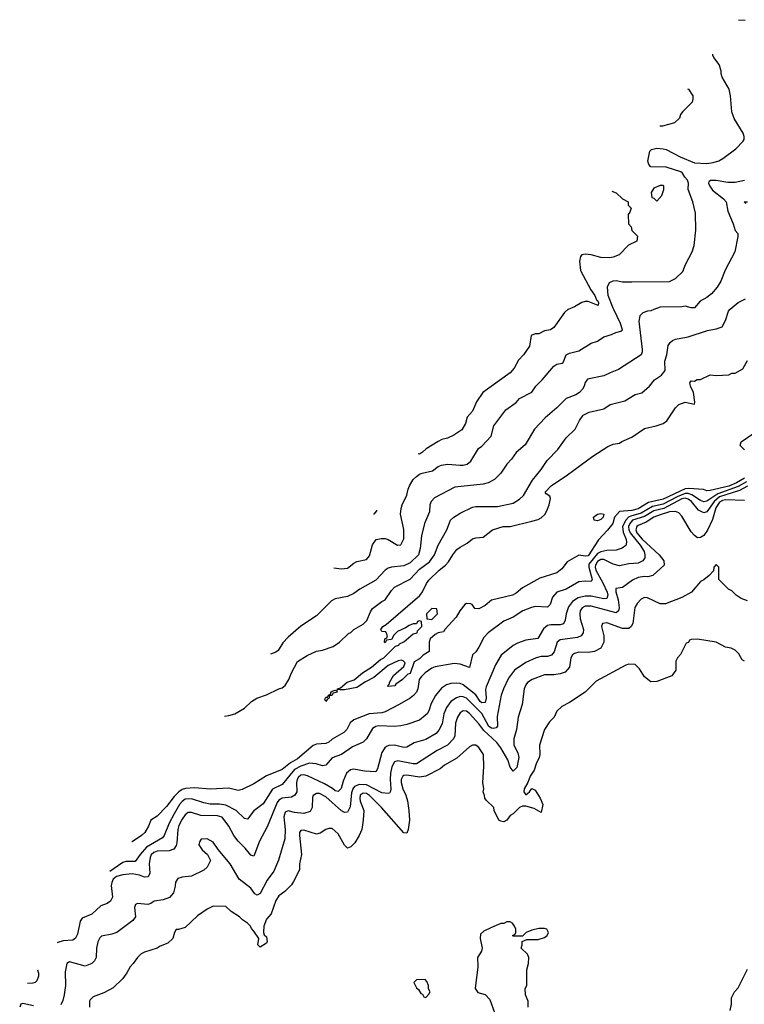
# Model space of a CAD drawing. Header units: inches. Extents: x 2380053 to 2584298, y 380219 to 546618.
# Tile 246 of 256: x 2434531 to 2439169, y 505549 to 511857. Entities that reach past the tile are written whole.
import ezdxf

# ---------------------------------------------------------------- set-up
doc = ezdxf.new("R2010")
doc.units = ezdxf.units.IN
doc.header["$MEASUREMENT"] = 0
doc.layers.add('C4530', color=7, linetype='Continuous')
doc.layers.add('C4531', color=7, linetype='Continuous')

msp = doc.modelspace()

# ---------------------------------------------------------------- linework, layer by layer
at = {"layer": 'C4530', "color": 2}
for points, elevation in [([(2435842.1, 507395.1), (2435870, 507398.8), (2435908, 507410), (2435970, 507446), (2436015.3, 507490), (2436049.5, 507510.5), (2436110, 507531), (2436190, 507571), (2436210, 507576), (2436230, 507591.3), (2436253.2, 507630), (2436270, 507672), (2436310, 507744.7), (2436370, 507784.7), (2436430, 507811), (2436470, 507818), (2436538, 507842), (2436578, 507870), (2436634.6, 507925.4), (2436650, 507932), (2436670, 507951.3), (2436730, 507984.7), (2436752.1, 508007.9), (2436775.5, 508064.5), (2436790, 508084.7), (2436848.7, 508130), (2436870, 508141), (2436910, 508201), (2436930, 508221), (2437030, 508273.4), (2437090, 508336.3), (2437154.9, 508385.1), (2437187, 508430), (2437209.4, 508490), (2437266, 508590), (2437289.2, 508650), (2437310, 508671), (2437350, 508696), (2437430, 508734.8), (2437450, 508738.8), (2437590, 508738.8), (2437690, 508761), (2437730, 508784.7), (2437755.3, 508810), (2437812.9, 508907.1), (2437870, 508976), (2437907.7, 509032.3), (2437976.6, 509103.4), (2438030, 509178), (2438085.6, 509234.4), (2438114, 509290), (2438137.2, 509322.8), (2438176.5, 509343.5), (2438270, 509364.7), (2438310, 509391), (2438404.7, 509415.3), (2438470, 509456), (2438512.5, 509467.5), (2438562, 509510), (2438595.3, 509550), (2438640.2, 509579.8), (2438662, 509610), (2438661.2, 509670), (2438674, 509710), (2438682.7, 509770), (2438694, 509790), (2438710, 509802.8), (2438730, 509810.8), (2438810, 509824.7), (2438933.6, 509866.4), (2438990, 509876), (2439028, 509890), (2439049, 509930), (2439069, 509990), (2439076.5, 510000)], 62), ([(2438591.1, 510000), (2438570, 509991.3), (2438549.1, 509990.9), (2438520.2, 509979.8), (2438500.2, 509959.8), (2438493.6, 509926.4), (2438515.5, 509744.5), (2438516, 509730), (2438508.7, 509710), (2438364.7, 509615.3), (2438310, 509596), (2438270, 509576), (2438166.3, 509553.7), (2438150, 509532), (2438145.2, 509510), (2438134, 509490), (2438114, 509470), (2438090, 509454.8), (2438030, 509431.3), (2437970, 509371.3), (2437893.6, 509306.4), (2437825.6, 509234.4), (2437765.6, 509134.4), (2437710, 509084.7), (2437678.6, 509041.4), (2437649, 509010), (2437610, 508951.3), (2437570, 508911.3), (2437530, 508891), (2437498, 508882), (2437316.5, 508863.5), (2437186, 508794), (2437164, 508770), (2437157.2, 508750), (2437154.8, 508705.2), (2437121.2, 508630), (2437102.7, 508550), (2437094.5, 508470), (2437083.7, 508430), (2437030, 508378), (2436990, 508359.3), (2436910, 508350.7), (2436890, 508344), (2436870, 508330.8), (2436810, 508266.8), (2436708.7, 508210), (2436670, 508181), (2436630, 508161), (2436550, 508146), (2436526.3, 508133.7), (2436430, 508038), (2436330, 507971), (2436250, 507901), (2436214.8, 507865.2), (2436184.7, 507815.3), (2436170, 507804.7), (2436135.6, 507793.2)], 66), ([(2436542, 508344.6), (2436590, 508338.8), (2436630, 508342.8), (2436670, 508376), (2436690, 508386), (2436750, 508398), (2436770, 508422), (2436790, 508492), (2436813.2, 508526.8), (2436845.6, 508534.4), (2436870, 508534), (2436890, 508526.8), (2436950, 508491.3), (2436970, 508492), (2436989.1, 508530.9), (2436989.3, 508590.7), (2436969.4, 508690), (2436973.2, 508726.8), (2436979, 508750), (2437009.3, 508810.7), (2437017.2, 508850), (2437026, 508870), (2437050, 508911), (2437070, 508931), (2437090, 508946.8), (2437106.8, 508953.2), (2437173.6, 508966.4), (2437210, 508994.8), (2437230, 509002.8), (2437270, 509010.7), (2437350, 509002.8), (2437370, 509002.8), (2437395.3, 509010), (2437419, 509030), (2437468.7, 509110), (2437490, 509124.7), (2437549, 509190), (2437565.6, 509254.4), (2437642, 509358), (2437710, 509404.7), (2437729.4, 509430.6), (2437810, 509471.3), (2437835.3, 509510), (2437875.3, 509550), (2437950, 509638), (2437969.3, 509650.7), (2438003.1, 509656.9), (2438010, 509662), (2438030, 509711.3), (2438050, 509721), (2438110, 509736), (2438190, 509784.7), (2438230, 509798), (2438270, 509824.7), (2438320.2, 509839.8), (2438346.3, 509853.7), (2438378, 509862), (2438388.7, 509870), (2438377.6, 509910), (2438334.4, 510000)], 70), ([(2438040.8, 510000), (2438040.2, 509999.8), (2438018, 509982), (2437950, 509884.7), (2437928.7, 509871.3), (2437890, 509864.7), (2437854.6, 509845.4), (2437830, 509844.7), (2437805.2, 509834.8), (2437793.6, 509766.4), (2437755.3, 509710), (2437723.2, 509676.8), (2437695.5, 509624.5), (2437670, 509596), (2437495.3, 509470), (2437455.3, 509410), (2437428.7, 509350), (2437395.3, 509310), (2437384, 509270), (2437362, 509230), (2437310, 509194.8), (2437270, 509176), (2437232.9, 509167.1), (2437210, 509156), (2437132.1, 509107.9), (2437110, 509086), (2437090, 509074.8), (2437080.7, 509075.3)], 74), ([(2439170, 508920.3), (2439119.5, 508890), (2439070, 508869.9), (2438950, 508840.5), (2438930, 508839.5), (2438907.3, 508847.3), (2438814.6, 508854.6), (2438790, 508851), (2438650, 508785), (2438556.8, 508763.2), (2438490, 508723.5), (2438450, 508712.6), (2438370, 508705.6), (2438339.3, 508670), (2438328, 508630), (2438293.9, 508586.1), (2438235.2, 508524.8), (2438170, 508423.5), (2438150, 508420.7), (2438110, 508426), (2438036.4, 508383.6), (2438001.1, 508338.9), (2437970, 508312.7), (2437861.3, 508278.7), (2437750, 508218), (2437710, 508183.7), (2437684.7, 508170), (2437550, 508139), (2437510, 508104), (2437470, 508084), (2437444.7, 508084.7), (2437428, 508110), (2437416, 508116), (2437390, 508117), (2437380.7, 508110), (2437347.7, 508070), (2437324, 508030), (2437251.3, 507950), (2437244.7, 507935.3), (2437210, 507929), (2437190, 507919.3), (2437158.8, 507890), (2437152, 507870), (2437151.3, 507810), (2437113.7, 507786.3), (2437090, 507762), (2437056.9, 507743.1), (2437030, 507669.2), (2437015.3, 507664.7), (2436982, 507630), (2436939.6, 507600.4), (2436932, 507590), (2436890, 507586), (2436886, 507590), (2436898, 507602), (2436898, 507610), (2436923.1, 507656.9), (2436990, 507714), (2436998, 507738), (2436986, 507750), (2436973.6, 507753.6), (2436954, 507750), (2436890, 507719), (2436798, 507642), (2436743.8, 507616.2), (2436690, 507579), (2436610, 507564), (2436583.1, 507563.1), (2436572.7, 507567.3), (2436562, 507562), (2436566, 507570), (2436584, 507576), (2436626.6, 507613.4), (2436672.3, 507627.7), (2436726.3, 507673.7), (2436782, 507710), (2436840.9, 507759.1), (2436862, 507770), (2436936.4, 507843.6), (2436958, 507850), (2436962, 507858), (2436990, 507872), (2437050, 507922), (2437075.3, 507930), (2437078, 507942), (2437106, 507970), (2437102, 508002), (2437090, 508006), (2437078, 508002), (2437070, 507986), (2437050, 507986), (2437023.6, 507976.4), (2436999.6, 507960.4), (2436950, 507938), (2436925.4, 507914.6), (2436910, 507886), (2436878, 507882), (2436870, 507866), (2436866, 507870), (2436868, 507890), (2436882, 507898), (2436886, 507910), (2436875.3, 507935.3), (2436850, 507938), (2436842, 507950), (2436855.3, 507970), (2436877.5, 507982.5), (2437091.5, 508168.5), (2437110, 508191), (2437134.5, 508245.5), (2437150, 508267.3), (2437216, 508330), (2437257.5, 508362.5), (2437276.5, 508383.5), (2437302.7, 508430), (2437330, 508462.8), (2437350, 508478.8), (2437395.5, 508504.5), (2437429.5, 508530.5), (2437450, 508537.3), (2437497.2, 508542.8), (2437558, 508590), (2437626, 508610), (2437670, 508611), (2437810, 508644), (2437850, 508654.8), (2437870, 508666.8), (2437891.9, 508688.1), (2437905.2, 508710), (2437921.2, 508750), (2437928.9, 508788.9), (2437924, 508804), (2437900.2, 508820.2), (2437894, 508830), (2437932.7, 508870), (2438038.3, 508941.7), (2438199.3, 509060.7), (2438296, 509124), (2438330, 509138), (2438370, 509144.9), (2438384.5, 509155.5), (2438450, 509183), (2438530, 509238), (2438605.6, 509254.4), (2438650, 509271.3), (2438672.9, 509287.1), (2438728.7, 509370), (2438750, 509391.3), (2438790, 509406), (2438850, 509394), (2438853.6, 509406.4), (2438845.2, 509470), (2438824, 509510), (2438822, 509522), (2438821.2, 509530), (2438830, 509544.7), (2438850, 509542), (2438868.4, 509551.6), (2438890, 509552), (2438950, 509582), (2438990, 509578), (2439070, 509582), (2439090, 509592), (2439110, 509592), (2439160.4, 509619.6), (2439190, 509674)], 58), ([(2439170, 509102), (2439142.9, 509130), (2439150, 509153), (2439230, 509208.5)], 54), ([(2439183.7, 508896.3), (2439130, 508866), (2438999.3, 508820.7), (2438930, 508772.8), (2438910, 508768.2), (2438890, 508776.3), (2438834.1, 508814.1), (2438810, 508822.4), (2438790, 508821.9), (2438739.4, 508800.6), (2438650, 508752.7), (2438581.9, 508738.1), (2438510, 508696.5), (2438442.3, 508677.7), (2438429, 508670), (2438411.1, 508650), (2438390.2, 508610), (2438393.8, 508573.8), (2438412.8, 508527.2), (2438415.5, 508510), (2438410.5, 508489.5), (2438387.9, 508472.1), (2438350, 508459.3), (2438290, 508456), (2438250, 508448.4), (2438230, 508436.9), (2438175.2, 508370), (2438173.8, 508350), (2438195.5, 508270), (2438190, 508259), (2438150, 508260.9), (2438110, 508255.1), (2438030, 508209.3), (2437970, 508189), (2437942.5, 508157.5), (2437926, 508110), (2437910, 508094), (2437830, 508097.2), (2437807.5, 508092.5), (2437752, 508070), (2437690.7, 508029.3), (2437630, 508004), (2437530, 507929), (2437501.4, 507898.6), (2437470, 507838), (2437450, 507808), (2437430, 507788), (2437410, 507708), (2437350, 507729.2), (2437312.5, 507732.5), (2437190, 507711.6), (2437170, 507702.9), (2437126.4, 507673.6), (2437102, 507650), (2437088.4, 507630), (2437078.7, 507570), (2437070.4, 507550), (2437052.5, 507527.5), (2437030, 507511.3), (2436960.7, 507470), (2436870, 507424), (2436850, 507417.7), (2436768.8, 507411.2), (2436670, 507371.8), (2436646.4, 507353.6), (2436626, 507310), (2436605.5, 507290), (2436531.4, 507248.6), (2436510, 507229.7), (2436490, 507219.6), (2436430, 507216), (2436410, 507207), (2436310, 507122.6), (2436264.6, 507095.4), (2436210, 507053.3), (2436110, 507014), (2436030, 506962), (2435954.4, 506925.6), (2435930, 506919), (2435870, 506933.2), (2435750, 506926.6), (2435650, 506937), (2435592.1, 506932.1), (2435570, 506925.1), (2435548.8, 506911.2), (2435518.9, 506881.1), (2435470, 506816), (2435410, 506754), (2435370.8, 506729.2), (2435354.8, 506690), (2435330.8, 506650), (2435311, 506630), (2435250, 506589.2), (2435248.1, 506589.2)], 62), ([(2439190, 508868.2), (2439139.4, 508840.6), (2439010, 508799.5), (2438976.3, 508770), (2438930, 508704.5), (2438910, 508698.4), (2438876.1, 508716.1), (2438831.5, 508770), (2438810, 508786.3), (2438790, 508791.5), (2438770, 508787.6), (2438653.8, 508726.2), (2438590, 508709.8), (2438530, 508673.8), (2438454.4, 508650), (2438436.1, 508630), (2438427.5, 508610), (2438429.2, 508590), (2438437.8, 508570), (2438502, 508490), (2438527.7, 508450), (2438533.4, 508430), (2438533, 508410), (2438518.8, 508390), (2438490, 508374.5), (2438430, 508372.3), (2438370, 508358), (2438330, 508369.4), (2438270, 508398), (2438250, 508399.2), (2438230, 508386.9), (2438216.7, 508363.3), (2438214, 508350), (2438218, 508330), (2438263.6, 508250), (2438291.4, 508190), (2438296.5, 508170), (2438290.3, 508149.7), (2438270, 508148), (2438190, 508164.2), (2438150, 508164.2), (2438106.5, 508153.5), (2438070.3, 508129.7), (2438043.9, 508096.1), (2438028.3, 508051.7), (2438022, 508010), (2438012.2, 507987.8), (2437990, 507980.9), (2437930, 507980.9), (2437910, 507976), (2437884.4, 507955.6), (2437846.8, 507893.2), (2437770, 507882.7), (2437716.8, 507863.2), (2437690, 507849), (2437613.7, 507786.3), (2437575.9, 507724.1), (2437517.5, 507582.5), (2437513.2, 507566.8), (2437516.4, 507510), (2437510, 507482.7), (2437490, 507480.7), (2437478, 507490), (2437451.3, 507531.3), (2437370, 507596.2), (2437350, 507605.1), (2437330, 507607.3), (2437290, 507604.5), (2437263.4, 507596.6), (2437230, 507574), (2437192.5, 507527.5), (2437164.1, 507475.9), (2437150.4, 507429.6), (2437138.8, 507410), (2437090, 507369.2), (2437010, 507341.2), (2436970, 507334), (2436930, 507329), (2436830, 507333.2), (2436810, 507329), (2436790, 507315.3), (2436751, 507250), (2436730, 507228.7), (2436662, 507198), (2436590, 507149.2), (2436530, 507128.7), (2436490, 507082), (2436470, 507077.2), (2436429.5, 507089.5), (2436385.2, 507094.8), (2436330, 507075.8), (2436290, 507054.3), (2436210, 506957), (2436150, 506927), (2436090, 506833.2), (2436030.5, 506789.5), (2435990, 506735.3), (2435970, 506739), (2435917.2, 506790), (2435850, 506825.1), (2435810, 506831.5), (2435750, 506831.8), (2435710, 506839.6), (2435630, 506866.3), (2435590, 506864.2), (2435570, 506849.6), (2435554, 506830), (2435518.7, 506770), (2435486.7, 506710), (2435455.5, 506630), (2435444.9, 506615.1), (2435343.5, 506556.5), (2435301.6, 506510), (2435270, 506463.7), (2435210, 506465.1), (2435190, 506458.3), (2435108, 506399.2)], 66), ([(2439170, 508776), (2439050, 508782.3), (2439030, 508777.4), (2439010, 508765.4), (2438987.5, 508730), (2438964.8, 508655.2), (2438934, 508586), (2438910, 508553.2), (2438890, 508539.3), (2438870, 508537.2), (2438850, 508553.2), (2438830, 508577.2), (2438770, 508677.2), (2438750, 508697.2), (2438730, 508706), (2438690, 508703.5), (2438630, 508685.4), (2438590.7, 508670), (2438541.4, 508638.6), (2438490, 508616.3), (2438482.4, 508610), (2438475.3, 508590), (2438481.5, 508570), (2438514.9, 508530), (2438624.4, 508430), (2438654, 508390), (2438656.8, 508363.2), (2438583, 508297), (2438552.4, 508287.6), (2438530, 508289.5), (2438490, 508284.5), (2438452.8, 508267.2), (2438390, 508219), (2438347.5, 508212.5), (2438347.9, 508192.1), (2438361.4, 508141.4), (2438368.4, 508090), (2438364.9, 508070), (2438350, 508057), (2438190, 508101.1), (2438150, 508099.7), (2438130.7, 508090), (2438118.4, 508070), (2438115.8, 508050), (2438119, 508019), (2438140.7, 507950), (2438138.8, 507930), (2438126, 507910), (2438101.1, 507898.9), (2437990, 507883.7), (2437970.5, 507869.5), (2437952.5, 507807.5), (2437934.4, 507785.6), (2437910, 507778), (2437870, 507777), (2437838, 507770), (2437770, 507739.3), (2437698.8, 507690), (2437660.9, 507639.1), (2437627.3, 507570), (2437613.4, 507530), (2437587.8, 507392.2), (2437588.9, 507331.1), (2437580, 507320), (2437564.7, 507315.3), (2437550, 507318.7), (2437534.3, 507330), (2437490, 507413.3), (2437390, 507509.7), (2437370, 507518.7), (2437350, 507520.7), (2437326.9, 507513.1), (2437290.8, 507490), (2437262, 507450), (2437246, 507410), (2437234.2, 507345.8), (2437214.6, 507305.4), (2437196.4, 507283.6), (2437130, 507246.6), (2437055.9, 507224.1), (2437010, 507196), (2436990, 507195.1), (2436930, 507209.5), (2436893, 507207), (2436879.9, 507200.1), (2436868.5, 507191.5), (2436850, 507162), (2436822, 507058), (2436810, 507039), (2436737.3, 507042.7), (2436670, 507056.2), (2436648.5, 507051.5), (2436622, 507030), (2436600.9, 506979.1), (2436587.9, 506932.1), (2436570, 506913.2), (2436550, 506918), (2436532.8, 506932.8), (2436481.1, 506961.1), (2436372.3, 507012.3), (2436350, 507018.7), (2436330, 507016.9), (2436314.9, 507005.1), (2436307, 506990), (2436303.1, 506970), (2436304, 506910), (2436291, 506890), (2436270, 506876), (2436210, 506869.6), (2436190, 506858), (2436178.3, 506841.7), (2436114.6, 506685.4), (2436066.2, 506593.8), (2436030, 506498), (2436010, 506504), (2435973.2, 506550), (2435930, 506594), (2435901.2, 506630), (2435869.4, 506690), (2435827.3, 506747.3), (2435797.2, 506757.2), (2435690, 506759.5), (2435630, 506778), (2435610, 506778), (2435590, 506762.7), (2435570, 506736), (2435550, 506694), (2435543.1, 506670), (2435537.1, 506582.9), (2435532.8, 506567.2), (2435517.1, 506542.9), (2435488, 506532), (2435410, 506529.6), (2435390, 506521.6), (2435373.3, 506506.7), (2435364.9, 506490), (2435360.5, 506450), (2435362.8, 506390), (2435354, 506366), (2435330, 506364.5), (2435297.7, 506377.7), (2435250, 506385.6), (2435190, 506379.6), (2435150, 506367.3), (2435128.4, 506350), (2435119.5, 506330), (2435116.4, 506310), (2435124, 506236), (2435111, 506210), (2435090, 506196), (2435050, 506181.2), (2434992.5, 506127.5), (2434930, 506101.2), (2434917.5, 506082.5), (2434901.4, 505998.6), (2434887.5, 505972.5), (2434870, 505961.2), (2434810, 505956), (2434775.2, 505944.8), (2434771.5, 505942.6)], 70), ([(2436814.8, 508714.7), (2436815.3, 508710), (2436798, 508690), (2436795.9, 508688.9)], 74), ([(2439190, 508135.3), (2439149.1, 508149.1), (2439118, 508170), (2439090, 508198), (2439068, 508210), (2439006, 508270), (2439006, 508350), (2438990, 508366), (2438974, 508350), (2438972.7, 508327.3), (2438943.6, 508296.4), (2438910, 508268), (2438890, 508258), (2438832, 508190), (2438770, 508155.3), (2438665.4, 508114.6), (2438630, 508115.3), (2438550, 508154), (2438530, 508155.3), (2438510, 508144), (2438483.4, 508116.6), (2438468.1, 508091.9), (2438454.8, 507990), (2438446, 507970), (2438430, 507957.2), (2438390, 507957), (2438290, 507992.3), (2438262, 507990), (2438254.8, 507970), (2438270.6, 507910), (2438270.7, 507870), (2438251, 507830), (2438210, 507809.3), (2438170, 507803.7), (2438110, 507804.5), (2438082.4, 507797.6), (2438070, 507789), (2438059.1, 507770), (2438050.5, 507709.5), (2438022, 507678), (2437990, 507666), (2437950, 507659.3), (2437890, 507661.2), (2437811.3, 507630), (2437781, 507610), (2437770, 507595.3), (2437760.7, 507570), (2437746.8, 507470), (2437722.8, 507390), (2437710.7, 507310), (2437693.4, 507250), (2437694.9, 507210), (2437720.3, 507160.3), (2437725.3, 507130), (2437712.7, 507067.3), (2437690, 507043.7), (2437670, 507069), (2437655.6, 507115.6), (2437611.6, 507191.6), (2437586.2, 507226.2), (2437502.6, 507302.6), (2437470, 507346.6), (2437410, 507412), (2437390, 507426.6), (2437370, 507429.3), (2437350, 507417.2), (2437333, 507390), (2437321.6, 507350), (2437316.3, 507270), (2437307.3, 507250), (2437270.3, 507209.7), (2437203.9, 507176.1), (2437070.4, 507089.6), (2437050, 507089.6), (2436950.5, 507109.5), (2436930, 507102.7), (2436912.7, 507070), (2436904.9, 507030), (2436901.3, 506990), (2436906, 506930), (2436904.9, 506915.1), (2436897.1, 506902.9), (2436890, 506899.3), (2436850, 506905.1), (2436750, 506955.4), (2436702.9, 506957.1), (2436674.6, 506945.4), (2436663.7, 506930), (2436655.4, 506904.6), (2436645.5, 506814.5), (2436630, 506781.2), (2436610, 506778), (2436590, 506789.4), (2436490, 506879.5), (2436450, 506899.5), (2436430, 506900.9), (2436410, 506888), (2436405.8, 506874.2), (2436404, 506810), (2436390, 506784), (2436350, 506772.3), (2436290, 506778.7), (2436250, 506789.5), (2436230, 506781.2), (2436222.4, 506750), (2436230.4, 506670), (2436227.3, 506610), (2436187.1, 506472.9), (2436158.5, 506401.5), (2436115.2, 506344.8), (2436070, 506259), (2436050, 506249), (2436036.5, 506256.5), (2436010, 506294), (2435935.3, 506350), (2435877.2, 506450), (2435800.2, 506540.2), (2435769.1, 506589.1), (2435730, 506608.7), (2435692, 506608), (2435682, 506590), (2435678, 506570), (2435699.8, 506539.8), (2435732, 506510), (2435752, 506470), (2435730, 506428), (2435710, 506408.7), (2435630.6, 506369.4), (2435570, 506364), (2435544, 506356), (2435527.7, 506332.3), (2435526.8, 506306.8), (2435516.3, 506263.7), (2435490, 506234), (2435450, 506219), (2435390.8, 506209.2), (2435370, 506195.3), (2435350, 506188.7), (2435284.7, 506195.3), (2435271.6, 506188.4), (2435266, 506170), (2435271, 506110), (2435254.4, 506085.6), (2435152, 506010), (2435121.4, 505998.6), (2435054.8, 505985.2), (2435044.5, 505975.5), (2435030.8, 505950), (2435022.8, 505910), (2435021, 505850), (2435010, 505828), (2434992, 505810), (2434950, 505794), (2434850, 505822), (2434832, 505810), (2434822.8, 505757.2), (2434824, 505670), (2434816.3, 505610), (2434807.1, 505572.9), (2434793.2, 505546.8)], 74), ([(2439170, 507748), (2439156.4, 507756.4), (2439134.6, 507794.6), (2439110, 507818), (2439086, 507830), (2439050, 507838), (2438988.4, 507868.4), (2438870, 507888), (2438830, 507886), (2438818, 507882), (2438812.7, 507867.3), (2438798, 507862), (2438762, 507790), (2438742, 507770), (2438731.6, 507748.4), (2438731.3, 507690), (2438705.4, 507654.6), (2438610, 507617.2), (2438570, 507615.3), (2438530, 507648), (2438498, 507698), (2438470, 507726), (2438430, 507728), (2438410, 507722), (2438221.4, 507618.6), (2438150, 507548.7), (2438050, 507482), (2438002, 507458), (2437970, 507428), (2437951.3, 507390), (2437921.4, 507358.6), (2437891.3, 507310), (2437858, 507210), (2437861, 507150), (2437856, 507130), (2437836, 507090), (2437824.7, 507050), (2437798, 507010), (2437784.7, 506970), (2437760.7, 506930), (2437758.8, 506910), (2437770, 506891.3), (2437795.3, 506910), (2437808.7, 506931.3), (2437830, 506922), (2437863, 506870), (2437879.1, 506830), (2437870, 506778), (2437824.8, 506804.8), (2437770, 506819.3), (2437750, 506819), (2437730.7, 506809.3), (2437690, 506768.7), (2437670, 506758), (2437650, 506728), (2437630, 506718), (2437610, 506722), (2437598, 506730), (2437568, 506790), (2437566, 506810), (2437516.4, 506856.4), (2437508, 506870), (2437507.3, 506887.3), (2437498, 506910), (2437502, 506930), (2437495.3, 506970), (2437502, 507070), (2437499, 507150), (2437470, 507195.3), (2437450, 507208.7), (2437430, 507209), (2437410, 507199), (2437330, 507125.2), (2437250, 507081.2), (2437222, 507058), (2437130, 507012), (2437090, 507005.6), (2437010, 507017), (2436990, 507015.1), (2436982.8, 507010), (2436973.4, 506990), (2436973, 506970), (2436983, 506930), (2437002, 506890), (2437013.2, 506853.2), (2437022.8, 506790), (2437026, 506730), (2437018, 506670), (2437010, 506646), (2436990, 506648), (2436846, 506810), (2436770, 506886.6), (2436750, 506899.6), (2436730, 506902.9), (2436710.7, 506890), (2436707.2, 506870), (2436710.6, 506850), (2436733.4, 506790), (2436730.5, 506729.5), (2436721, 506670), (2436704.7, 506630), (2436675.3, 506584.7), (2436650, 506558), (2436628.7, 506548.7), (2436609.1, 506569.1), (2436570, 506642), (2436530, 506675.3), (2436510, 506675.3), (2436490, 506668.7), (2436454.4, 506645.6), (2436430, 506639), (2436350, 506665.2), (2436330, 506662), (2436322.8, 506650), (2436322, 506630), (2436334.8, 506510), (2436322.8, 506450), (2436321, 506410), (2436284.5, 506335.5), (2436270, 506315.3), (2436227.5, 506272.5), (2436190, 506244), (2436170, 506215.3), (2436141, 506130), (2436110, 506095.3), (2436093.4, 506050), (2436090.8, 506010), (2436095.3, 505995.3), (2436110, 505982), (2436114.8, 505950), (2436110, 505942), (2436070, 505915.3), (2436055.3, 505930), (2436062, 505970), (2436030, 506018), (2436014, 506034), (2436008, 506050), (2435988, 506070), (2435958, 506090), (2435938, 506110), (2435884.7, 506144.7), (2435850, 506175.3), (2435770, 506178), (2435730, 506158), (2435670, 506115.3), (2435590, 506042), (2435548, 506028), (2435532, 506028), (2435522, 506010), (2435511.3, 505970), (2435479.8, 505940.2), (2435430, 505922), (2435410.7, 505909.3), (2435330, 505884), (2435307.5, 505872.5), (2435284.7, 505850), (2435258, 505810), (2435238, 505790), (2435216, 505750), (2435190, 505715.3), (2435130, 505655.3), (2435070, 505622), (2435002, 505598), (2434982, 505578), (2434978, 505570), (2434978, 505530)], 78), ([(2437786, 505530), (2437786, 505570), (2437768, 505610), (2437766, 505650), (2437778, 505670), (2437778, 505770), (2437788.9, 505811.1), (2437789, 505850), (2437782, 505870), (2437742, 505910), (2437748, 505930), (2437748, 505952), (2437776.4, 505963.6), (2437850, 505964.7), (2437890, 505978), (2437908, 505990), (2437915.3, 506010), (2437906, 506030), (2437890, 506035.3), (2437854, 506034), (2437810, 506024), (2437774, 506010), (2437750, 505986), (2437690, 505986), (2437686, 505990), (2437702, 505998), (2437706, 506010), (2437706, 506030), (2437698, 506050), (2437686, 506070), (2437670, 506078), (2437650, 506078), (2437630, 506068), (2437610, 506068), (2437550, 506042), (2437502, 506018), (2437481, 505999), (2437478, 505970), (2437491, 505910), (2437486, 505890), (2437461, 505850), (2437462.8, 505790), (2437446, 505650), (2437464.5, 505624.5), (2437510, 505611.3), (2437539.8, 505579.8), (2437572, 505490)], 82), ([(2434644.9, 505770.8), (2434650.9, 505749.1), (2434650.9, 505729.1), (2434639.8, 505700.2), (2434630.7, 505689.3), (2434614.4, 505685.6), (2434579.8, 505682.5)], 70), ([(2439078, 505510), (2439088, 505550), (2439088.4, 505591.6), (2439106, 505630), (2439130, 505654), (2439190, 505774)], 78), ([(2434618.9, 505538.9), (2434550, 505555.1), (2434538, 505550), (2434530.8, 505530)], 74)]:
    msp.add_lwpolyline(points, dxfattribs=dict(at, elevation=elevation))
for points, elevation in [([(2438230, 508646.6), (2438208.7, 508650), (2438204.5, 508670), (2438230, 508690.4), (2438250, 508694), (2438270.4, 508690.4), (2438264.9, 508670), (2438250, 508655.1)], 54), ([(2437170, 508086), (2437134, 508050), (2437138, 508018), (2437170, 508014), (2437206, 508050), (2437202, 508082)], 58), ([(2436490, 507489), (2436484, 507504), (2436490, 507518), (2436502, 507518), (2436508, 507530), (2436522, 507538), (2436522, 507550), (2436530, 507556), (2436550, 507562), (2436559.6, 507559.6), (2436562, 507550), (2436538, 507542), (2436528.4, 507528.4), (2436511.6, 507528.4), (2436510.8, 507510), (2436498, 507502)], 58), ([(2437127.3, 505707.3), (2437070, 505706), (2437054, 505690), (2437070, 505654), (2437083.6, 505643.6), (2437098, 505618), (2437110, 505614), (2437118, 505598), (2437130, 505594), (2437150, 505614), (2437158, 505630), (2437148.4, 505648.4), (2437148, 505670), (2437136.4, 505696.4)], 82)]:
    msp.add_lwpolyline(points, close=True, dxfattribs=dict(at, elevation=elevation))
at = {"layer": 'C4531', "color": 2}
for points, elevation in [([(2439131.4, 511857.4), (2439175.3, 511855.3)], 66), ([(2438334.4, 510000), (2438329.6, 510010), (2438297.2, 510090), (2438294.6, 510145.4), (2438305.6, 510174.4), (2438330, 510184.7), (2438350, 510186), (2438390, 510178.8), (2438450, 510177.3), (2438690, 510180.7), (2438730, 510198.8), (2438776.6, 510243.4), (2438794, 510290), (2438835.3, 510370), (2438848.7, 510410), (2438859, 510510), (2438858, 510618), (2438839, 510690), (2438809, 510770), (2438813.2, 510810), (2438805.2, 510830), (2438787.8, 510847.8), (2438773.9, 510873.9), (2438762.4, 510882.4), (2438670, 510912.8), (2438570, 510914), (2438557.2, 510930), (2438552.7, 510950), (2438565.6, 511014.4), (2438574.6, 511025.4), (2438610, 511034.8), (2438650.6, 511030.6), (2438670, 511026.8), (2438758.5, 510978.5), (2438850, 510940.7), (2438930, 510936.3), (2438970, 510942), (2439006.8, 510953.2), (2439032.1, 510967.9), (2439115.3, 511030), (2439161.2, 511078.8), (2439168.7, 511090), (2439168.7, 511110), (2439162, 511130), (2439104.7, 511224.7), (2439090, 511266), (2439082, 511370), (2439072.9, 511412.9), (2439028.7, 511490), (2439022, 511510), (2439022, 511530), (2439008.7, 511570), (2438974.6, 511614.6), (2438968.7, 511630), (2438968.7, 511636.6)], 70), ([(2438805.6, 511415.4), (2438811.9, 511411.9), (2438839, 511370), (2438839, 511350), (2438835.3, 511330), (2438775.3, 511270), (2438762, 511250), (2438754, 511226), (2438723.1, 511196.9), (2438644.7, 511175.3), (2438628.6, 511175.2)], 74), ([(2439170, 510826.8), (2439110, 510814.8), (2439064.7, 510815.3), (2438990, 510828.2), (2438952.1, 510827.9), (2438942, 510818), (2438939.6, 510810), (2438947.8, 510790), (2438965.3, 510765.3), (2439037.2, 510710), (2439054, 510690), (2439064, 510630), (2439099, 510550), (2439110, 510506), (2439127.3, 510487.3), (2439128, 510468), (2439109.4, 510370), (2439046.3, 510253.7), (2439018.3, 510181.7), (2438995.6, 510144.4), (2438959.7, 510100.3), (2438930, 510077.3), (2438886, 510054), (2438850, 510012), (2438830, 510011.3), (2438790, 510022), (2438770, 510018), (2438630, 510016), (2438591.1, 510000)], 66), ([(2438321, 510758), (2438350, 510748), (2438388.9, 510708.9), (2438426, 510690), (2438426, 510670), (2438446, 510650), (2438436.4, 510623.6), (2438426, 510610), (2438428, 510550), (2438446, 510530), (2438450, 510506), (2438486, 510470), (2438482, 510438), (2438427.3, 510412.7), (2438368.4, 510351.6), (2438330, 510336), (2438309.1, 510330.9), (2438250, 510334.8), (2438190, 510350.8), (2438150, 510356), (2438130, 510351.3), (2438120.2, 510339.8), (2438114, 510310), (2438121.2, 510250), (2438186, 510126), (2438211.6, 510090), (2438223.2, 510063.2), (2438230, 510059), (2438235.5, 510044.5), (2438233.2, 510026.8), (2438170, 510051.3), (2438150, 510051.3), (2438130, 510044.7), (2438083.1, 510016.9), (2438040.8, 510000)], 74), ([(2439179.3, 510679.3), (2439169.3, 510690), (2439190, 510690.5)], 62), ([(2439076.5, 510000), (2439078, 510002), (2439130, 510046), (2439178, 510070)], 62)]:
    msp.add_lwpolyline(points, dxfattribs=dict(at, elevation=elevation))
at = {"layer": 'C4531', "color": 2, "elevation": 74}
msp.add_lwpolyline([(2438650, 510795.3), (2438630, 510795.3), (2438590, 510778), (2438574, 510750), (2438578, 510718), (2438590, 510714), (2438610, 510694), (2438642, 510730), (2438655.3, 510770), (2438655.3, 510790)], close=True, dxfattribs=at)

doc.saveas('drawing.dxf')
